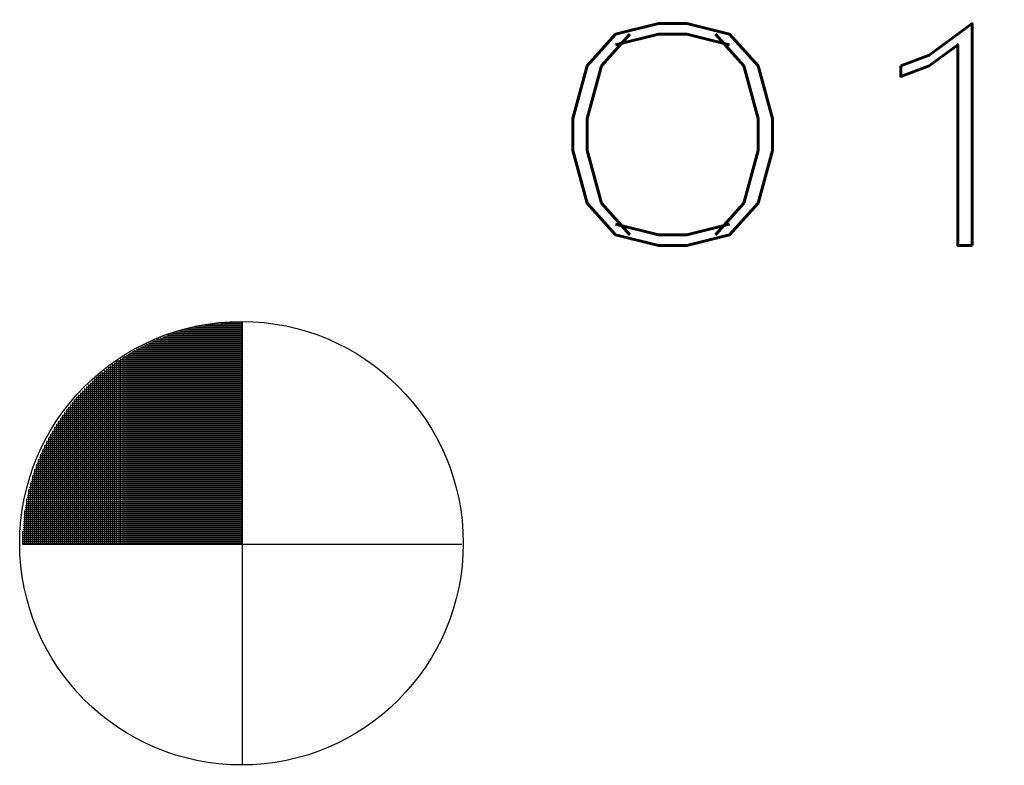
# Model space of a CAD drawing. Extents: x 158343 to 162498, y 431347 to 434500.
# Tile 10 of 220: x 160182 to 160189, y 432698 to 432703. Entities that reach past the tile are written whole.
import ezdxf

# ---------------------------------------------------------------- set-up
doc = ezdxf.new("R2010")
doc.units = 0
doc.header["$LTSCALE"] = 10
doc.header["$MEASUREMENT"] = 0
doc.layers.get('0').update_dxf_attribs({"color": 1, "linetype": 'CONTINUOUS'})
doc.layers.add('BORINGEN-WATERBODEM', color=5, linetype='CONTINUOUS')
doc.styles.add('ROMAND', font='ROMAND.shx', dxfattribs={"height": 1})

# ---------------------------------------------------------------- blocks, each defined once
blk = doc.blocks.new('boring-kwart')
for p, q in [((-0.3177, 0), (-0.3177, 1.4673)), ((-0.3152, 1.4678), (0, 1.4678)), ((-0.3042, 0), (-0.3042, 1.4702)), ((-0.2906, 0), (-0.2906, 1.473)), ((-0.2771, 0), (-0.2771, 1.4757)), ((-0.2635, 0), (-0.2635, 1.4783)), ((-0.25, 0), (-0.25, 1.4807)), ((-0.246, 1.4814), (0, 1.4814)), ((-0.2364, 0), (-0.2364, 1.483)), ((-0.2229, 0), (-0.2229, 1.4851)), ((-0.2093, 0), (-0.2093, 1.4872)), ((-0.1957, 0), (-0.1957, 1.4891)), ((-0.1822, 0), (-0.1822, 1.4909)), ((-0.1686, 0), (-0.1686, 1.4925)), ((-0.1551, 0), (-0.1551, 1.4941)), ((-0.147, 1.4949), (0, 1.4949)), ((-0.1415, 0), (-0.1415, 1.4955)), ((-0.128, 0), (-0.128, 1.4968)), ((-0.1144, 0), (-0.1144, 1.4979)), ((-0.1009, 0), (-0.1009, 1.4989)), ((-0.0873, 0), (-0.0873, 1.4999)), ((-0.0738, 0), (-0.0738, 1.5006)), ((-0.0602, 0), (-0.0602, 1.5013)), ((-0.0467, 0), (-0.0467, 1.5018)), ((-0.0331, 0), (-0.0331, 1.5023)), ((-0.0196, 0), (-0.0196, 1.5025)), ((-0.006, 0), (-0.006, 1.5027)), ((0, 1.5027), (0, -1.4784)), ((0, 1.4966), (0, -1.4966)), ((-0.5381, 1.4001), (0, 1.4001)), ((-0.5345, 0), (-0.5345, 1.4015)), ((-0.521, 0), (-0.521, 1.4067)), ((-0.5074, 0), (-0.5074, 1.4117)), ((-0.5021, 1.4136), (0, 1.4136)), ((-0.4939, 0), (-0.4939, 1.4166)), ((-0.4803, 0), (-0.4803, 1.4213)), ((-0.4668, 0), (-0.4668, 1.4259)), ((-0.4631, 1.4272), (0, 1.4272)), ((-0.4532, 0), (-0.4532, 1.4304)), ((-0.4397, 0), (-0.4397, 1.4347)), ((-0.4261, 0), (-0.4261, 1.4389)), ((-0.42, 1.4407), (0, 1.4407)), ((-0.4126, 0), (-0.4126, 1.4429)), ((-0.399, 0), (-0.399, 1.4468)), ((-0.3855, 0), (-0.3855, 1.4505)), ((-0.3719, 0), (-0.3719, 1.4542)), ((-0.3715, 1.4543), (0, 1.4543)), ((-0.3584, 0), (-0.3584, 1.4576)), ((-0.3448, 0), (-0.3448, 1.461)), ((-0.3313, 0), (-0.3313, 1.4642)), ((-0.6866, 1.3323), (0, 1.3323)), ((-0.6836, 0), (-0.6836, 1.3339)), ((-0.67, 0), (-0.67, 1.3409)), ((-0.6601, 1.3459), (0, 1.3459)), ((-0.6565, 0), (-0.6565, 1.3477)), ((-0.6429, 0), (-0.6429, 1.3543)), ((-0.6322, 1.3594), (0, 1.3594)), ((-0.6294, 0), (-0.6294, 1.3608)), ((-0.6158, 0), (-0.6158, 1.3671)), ((-0.6028, 1.373), (0, 1.373)), ((-0.6023, 0), (-0.6023, 1.3732)), ((-0.5887, 0), (-0.5887, 1.3792)), ((-0.5752, 0), (-0.5752, 1.385)), ((-0.5715, 1.3865), (0, 1.3865)), ((-0.5616, 0), (-0.5616, 1.3906)), ((-0.5481, 0), (-0.5481, 1.3961)), ((-0.792, 0), (-0.792, 1.2714)), ((-0.7813, 1.2781), (0, 1.2781)), ((-0.7784, 0), (-0.7784, 1.2799)), ((-0.7649, 0), (-0.7649, 1.2882)), ((-0.7591, 1.2917), (0, 1.2917)), ((-0.7513, 0), (-0.7513, 1.2963)), ((-0.7378, 0), (-0.7378, 1.3042)), ((-0.736, 1.3052), (0, 1.3052)), ((-0.7242, 0), (-0.7242, 1.3119)), ((-0.7118, 1.3188), (0, 1.3188)), ((-0.7107, 0), (-0.7107, 1.3194)), ((-0.6971, 0), (-0.6971, 1.3267)), ((-0.8868, 0), (-0.8868, 1.2061)), ((-0.8811, 1.2104), (0, 1.2104)), ((-0.8733, 0), (-0.8733, 1.2161)), ((-0.8625, 1.2239), (0, 1.2239)), ((-0.8597, 0), (-0.8597, 1.2259)), ((-0.8462, 0), (-0.8462, 1.2354)), ((-0.8432, 1.2375), (0, 1.2375)), ((-0.8326, 0), (-0.8326, 1.2447)), ((-0.8233, 1.251), (0, 1.251)), ((-0.8191, 0), (-0.8191, 1.2539)), ((-0.8055, 0), (-0.8055, 1.2627)), ((-0.8027, 1.2646), (0, 1.2646)), ((-0.9681, 0), (-0.9681, 1.1408)), ((-0.966, 1.1426), (0, 1.1426)), ((-0.9546, 0), (-0.9546, 1.1523)), ((-0.95, 1.1562), (0, 1.1562)), ((-0.941, 0), (-0.941, 1.1636)), ((-0.9335, 1.1697), (0, 1.1697)), ((-0.9275, 0), (-0.9275, 1.1746)), ((-0.9166, 1.1833), (0, 1.1833)), ((-0.9139, 0), (-0.9139, 1.1853)), ((-0.9004, 0), (-0.9004, 1.1958)), ((-0.8991, 1.1968), (0, 1.1968)), ((-1.0397, 1.0749), (0, 1.0749)), ((-1.0359, 0), (-1.0359, 1.0786)), ((-1.0257, 1.0884), (0, 1.0884)), ((-1.0223, 0), (-1.0223, 1.0916)), ((-1.0114, 1.102), (0, 1.102)), ((-1.0088, 0), (-1.0088, 1.1044)), ((-0.9967, 1.1155), (0, 1.1155)), ((-0.9952, 0), (-0.9952, 1.1168)), ((-0.9817, 0), (-0.9817, 1.1289)), ((-0.9815, 1.1291), (0, 1.1291)), ((-1.1044, 1.0071), (0, 1.0071)), ((-1.1036, 0), (-1.1036, 1.0079)), ((-1.0921, 1.0206), (0, 1.0206)), ((-1.0901, 0), (-1.0901, 1.0228)), ((-1.0795, 1.0342), (0, 1.0342)), ((-1.0765, 0), (-1.0765, 1.0373)), ((-1.0665, 1.0477), (0, 1.0477)), ((-1.063, 0), (-1.063, 1.0514)), ((-1.0533, 1.0613), (0, 1.0613)), ((-1.0494, 0), (-1.0494, 1.0651)), ((-1.1615, 0.9393), (0, 0.9393)), ((-1.1579, 0), (-1.1579, 0.944)), ((-1.1507, 0.9529), (0, 0.9529)), ((-1.1443, 0), (-1.1443, 0.9606)), ((-1.1395, 0.9664), (0, 0.9664)), ((-1.1308, 0), (-1.1308, 0.9768)), ((-1.1281, 0.98), (0, 0.98)), ((-1.1172, 0), (-1.1172, 0.9926)), ((-1.1164, 0.9935), (0, 0.9935)), ((-1.2123, 0.8716), (0, 0.8716)), ((-1.2121, 0), (-1.2121, 0.8719)), ((-1.2026, 0.8851), (0, 0.8851)), ((-1.1985, 0), (-1.1985, 0.8908)), ((-1.1927, 0.8987), (0, 0.8987)), ((-1.185, 0), (-1.185, 0.9091)), ((-1.1826, 0.9122), (0, 0.9122)), ((-1.1722, 0.9258), (0, 0.9258)), ((-1.1714, 0), (-1.1714, 0.9268)), ((-1.2574, 0.8038), (0, 0.8038)), ((-1.2527, 0), (-1.2527, 0.8113)), ((-1.2488, 0.8174), (0, 0.8174)), ((-1.24, 0.8309), (0, 0.8309)), ((-1.2392, 0), (-1.2392, 0.8322)), ((-1.231, 0.8445), (0, 0.8445)), ((-1.2256, 0), (-1.2256, 0.8524)), ((-1.2218, 0.858), (0, 0.858)), ((-1.2974, 0.7361), (0, 0.7361)), ((-1.2934, 0), (-1.2934, 0.7433)), ((-1.2898, 0.7496), (0, 0.7496)), ((-1.282, 0.7632), (0, 0.7632)), ((-1.2798, 0), (-1.2798, 0.7669)), ((-1.274, 0.7767), (0, 0.7767)), ((-1.2663, 0), (-1.2663, 0.7895)), ((-1.2658, 0.7903), (0, 0.7903)), ((-1.3328, 0.6683), (0, 0.6683)), ((-1.3261, 0.6819), (0, 0.6819)), ((-1.3205, 0), (-1.3205, 0.6929)), ((-1.3192, 0.6954), (0, 0.6954)), ((-1.3121, 0.709), (0, 0.709)), ((-1.3069, 0), (-1.3069, 0.7187)), ((-1.3048, 0.7225), (0, 0.7225)), ((-1.364, 0.6006), (0, 0.6006)), ((-1.3611, 0), (-1.3611, 0.6071)), ((-1.3581, 0.6141), (0, 0.6141)), ((-1.352, 0.6277), (0, 0.6277)), ((-1.3476, 0), (-1.3476, 0.6373)), ((-1.3458, 0.6412), (0, 0.6412)), ((-1.3394, 0.6548), (0, 0.6548)), ((-1.334, 0), (-1.334, 0.6659)), ((-1.3911, 0.5328), (0, 0.5328)), ((-1.3882, 0), (-1.3882, 0.5405)), ((-1.386, 0.5464), (0, 0.5464)), ((-1.3807, 0.5599), (0, 0.5599)), ((-1.3753, 0.5735), (0, 0.5735)), ((-1.3747, 0), (-1.3747, 0.575)), ((-1.3697, 0.587), (0, 0.587)), ((-1.4101, 0.4786), (0, 0.4786)), ((-1.4056, 0.4922), (0, 0.4922)), ((-1.4018, 0), (-1.4018, 0.5033)), ((-1.4009, 0.5057), (0, 0.5057)), ((-1.3961, 0.5193), (0, 0.5193)), ((-1.4307, 0.4109), (0, 0.4109)), ((-1.4289, 0), (-1.4289, 0.4174)), ((-1.4269, 0.4244), (0, 0.4244)), ((-1.4229, 0.438), (0, 0.438)), ((-1.4188, 0.4515), (0, 0.4515)), ((-1.4153, 0), (-1.4153, 0.4626)), ((-1.4145, 0.4651), (0, 0.4651)), ((-1.4478, 0.3431), (0, 0.3431)), ((-1.4446, 0.3567), (0, 0.3567)), ((-1.4424, 0), (-1.4424, 0.3659)), ((-1.4414, 0.3702), (0, 0.3702)), ((-1.4379, 0.3838), (0, 0.3838)), ((-1.4344, 0.3973), (0, 0.3973)), ((-1.4616, 0.2754), (0, 0.2754)), ((-1.4591, 0.2889), (0, 0.2889)), ((-1.4565, 0.3025), (0, 0.3025)), ((-1.456, 0), (-1.456, 0.3049)), ((-1.4537, 0.316), (0, 0.316)), ((-1.4508, 0.3296), (0, 0.3296)), ((-1.4721, 0.2076), (0, 0.2076)), ((-1.4703, 0.2212), (0, 0.2212)), ((-1.4695, 0), (-1.4695, 0.2265)), ((-1.4683, 0.2347), (0, 0.2347)), ((-1.4662, 0.2483), (0, 0.2483)), ((-1.4639, 0.2618), (0, 0.2618)), ((-1.4795, 0.1398), (0, 0.1398)), ((-1.4783, 0.1534), (0, 0.1534)), ((-1.4769, 0.167), (0, 0.167)), ((-1.4755, 0.1805), (0, 0.1805)), ((-1.4739, 0.1941), (0, 0.1941)), ((-1.4838, 0.0721), (0, 0.0721)), ((-1.4832, 0.0856), (0, 0.0856)), ((-1.4831, 0), (-1.4831, 0.088)), ((-1.4825, 0.0992), (0, 0.0992)), ((-1.4816, 0.1127), (0, 0.1127)), ((-1.4806, 0.1263), (0, 0.1263)), ((-1.4862, 0), (1.4862, 0)), ((-1.485, 0.0179), (0, 0.0179)), ((-1.485, 0.0043), (0, 0.0043)), ((-1.4849, 0.0314), (0, 0.0314)), ((-1.4846, 0.045), (0, 0.045)), ((-1.4843, 0.0585), (0, 0.0585)), ((0, 0.0043), (0, -1.4703))]:
    blk.add_line(p, q)
blk.add_circle((-0.0042, 0.0056), 1.5)
at = {"style": 'ROMAND', "width": 1.5}
blk.add_attdef('NR?', (1.9475, 2.0203, 0.1), '', height=1.5, dxfattribs=at)

msp = doc.modelspace()

# ---------------------------------------------------------------- block references
at = {"layer": 'BORINGEN-WATERBODEM', "linetype": 'Continuous'}
msp.add_blockref('boring-kwart', (160183.7981, 432699.4684), dxfattribs=at).add_auto_attribs({'NR?': '01'})

doc.saveas('drawing.dxf')
